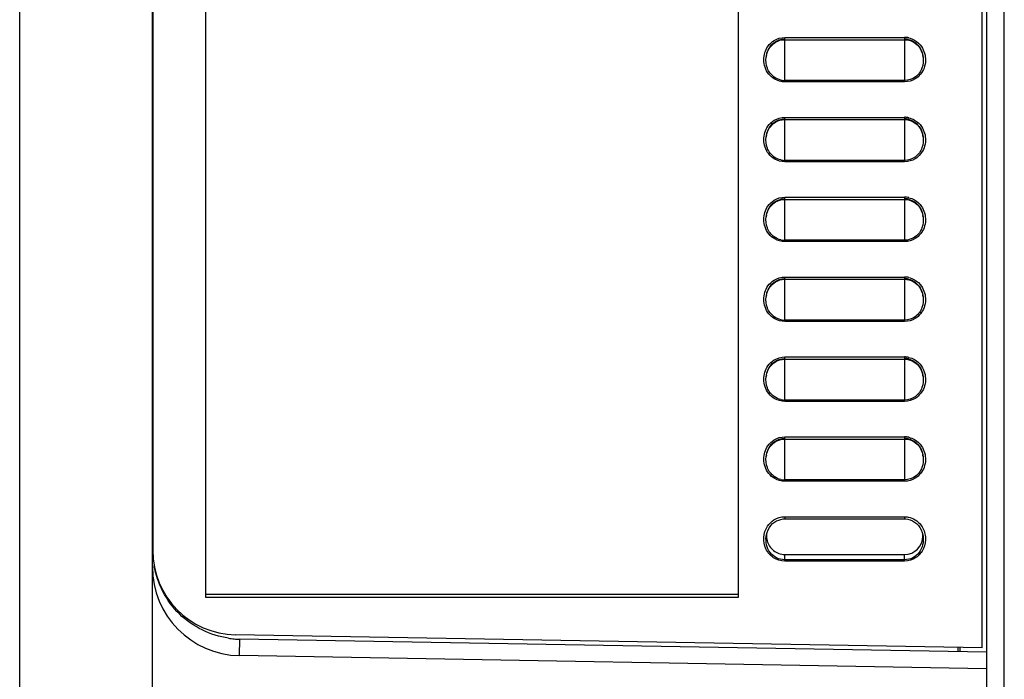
# Model space of a CAD drawing. Header units: millimetres. Extents: x 0 to 1400, y 0 to 1300.
# Tile 62 of 78: x 771 to 882, y 479 to 554. Entities that reach past the tile are written whole.
import ezdxf

# ---------------------------------------------------------------- set-up
doc = ezdxf.new("R2010")
doc.units = ezdxf.units.MM
doc.header["$LTSCALE"] = 84.740741
doc.layers.add('00_COMPONENTS', color=7, linetype='CONTINUOUS')

msp = doc.modelspace()

# ---------------------------------------------------------------- linework, layer by layer
at = {"layer": '00_COMPONENTS', "color": 7, "linetype": 'CONTINUOUS'}
for p, q in [((786.17, 851.36), (786.17, 493.83)), ((879.67, 482.86), (879.67, 851.36)), ((880.17, 851.36), (880.17, 361.36)), ((880.19, 434.11), (880.19, 851.36)), ((882.15, 434.07), (882.15, 851.36)), ((882.17, 433.06), (882.17, 851.36)), ((786.13, 361.36), (786.13, 731.36)), ((771.17, 362.15), (771.17, 729.08)), ((792.17, 488.52), (792.17, 598.86)), ((852.17, 598.86), (852.17, 488.52)), ((855.64, 550.36), (855.8, 550.58)), ((855.8, 550.58), (855.98, 550.78)), ((855.98, 550.78), (856.18, 550.96)), ((856.18, 550.96), (856.39, 551.1)), ((856.39, 551.1), (856.63, 551.22)), ((856.63, 551.22), (856.87, 551.31)), ((856.87, 551.31), (857.12, 551.36)), ((857.12, 551.36), (857.38, 551.38)), ((857.38, 551.38), (857.42, 551.38)), ((857.42, 551.38), (870.92, 551.38)), ((870.92, 551.38), (871.16, 551.37)), ((871.16, 551.37), (871.41, 551.32)), ((871.41, 551.32), (871.66, 551.24)), ((871.66, 551.24), (871.9, 551.13)), ((871.9, 551.13), (872.13, 550.98)), ((872.13, 550.98), (872.33, 550.81)), ((872.33, 550.81), (872.52, 550.61)), ((872.52, 550.61), (872.68, 550.38)), ((855.32, 549.42), (855.34, 549.57)), ((855.34, 549.57), (855.41, 549.85)), ((855.41, 549.85), (855.51, 550.11)), ((855.51, 550.11), (855.64, 550.36)), ((872.68, 550.38), (872.81, 550.13)), ((872.81, 550.13), (872.92, 549.86)), ((872.92, 549.86), (872.99, 549.57)), ((872.99, 549.57), (873.01, 549.42)), ((855.32, 549.42), (855.32, 549.43)), ((873.01, 549.43), (873.01, 549.42)), ((855.8, 541.58), (855.98, 541.78)), ((855.98, 541.78), (856.18, 541.96)), ((856.18, 541.96), (856.39, 542.1)), ((856.39, 542.1), (856.63, 542.22)), ((856.63, 542.22), (856.87, 542.31)), ((856.87, 542.31), (857.12, 542.36)), ((857.12, 542.36), (857.38, 542.38)), ((857.38, 542.38), (857.42, 542.38)), ((857.42, 542.38), (870.92, 542.38)), ((870.92, 542.38), (871.16, 542.37)), ((871.16, 542.37), (871.41, 542.32)), ((871.41, 542.32), (871.66, 542.24)), ((871.66, 542.24), (871.9, 542.13)), ((871.9, 542.13), (872.13, 541.98)), ((872.13, 541.98), (872.33, 541.81)), ((872.33, 541.81), (872.52, 541.61)), ((855.34, 540.57), (855.41, 540.85)), ((855.41, 540.85), (855.51, 541.11)), ((855.51, 541.11), (855.64, 541.36)), ((855.64, 541.36), (855.8, 541.58)), ((872.52, 541.61), (872.68, 541.38)), ((872.68, 541.38), (872.81, 541.13)), ((872.81, 541.13), (872.92, 540.86)), ((872.92, 540.86), (872.99, 540.57)), ((872.99, 540.57), (873.01, 540.42)), ((855.32, 540.42), (855.34, 540.57)), ((855.32, 540.42), (855.32, 540.43)), ((873.01, 540.43), (873.01, 540.42)), ((855.98, 532.78), (856.18, 532.96)), ((856.18, 532.96), (856.39, 533.1)), ((856.39, 533.1), (856.63, 533.22)), ((856.63, 533.22), (856.87, 533.31)), ((856.87, 533.31), (857.12, 533.36)), ((857.12, 533.36), (857.38, 533.38)), ((857.38, 533.38), (857.42, 533.38)), ((857.42, 533.38), (870.92, 533.38)), ((870.92, 533.38), (871.16, 533.37)), ((871.16, 533.37), (871.41, 533.32)), ((871.41, 533.32), (871.66, 533.24)), ((871.66, 533.24), (871.9, 533.13)), ((871.9, 533.13), (872.13, 532.98)), ((872.13, 532.98), (872.33, 532.81)), ((872.33, 532.81), (872.52, 532.61)), ((855.34, 531.57), (855.41, 531.85)), ((855.41, 531.85), (855.51, 532.11)), ((855.51, 532.11), (855.64, 532.36)), ((855.64, 532.36), (855.8, 532.58)), ((855.8, 532.58), (855.98, 532.78)), ((872.52, 532.61), (872.68, 532.38)), ((872.68, 532.38), (872.81, 532.13)), ((872.81, 532.13), (872.92, 531.86)), ((872.92, 531.86), (872.99, 531.57)), ((855.32, 531.42), (855.34, 531.57)), ((855.32, 531.42), (855.32, 531.43)), ((872.99, 531.57), (873.01, 531.42)), ((873.01, 531.43), (873.01, 531.42)), ((855.98, 523.78), (856.18, 523.96)), ((856.18, 523.96), (856.39, 524.1)), ((856.39, 524.1), (856.63, 524.22)), ((856.63, 524.22), (856.87, 524.31)), ((856.87, 524.31), (857.12, 524.36)), ((857.12, 524.36), (857.38, 524.38)), ((857.38, 524.38), (857.42, 524.38)), ((857.42, 524.38), (870.92, 524.38)), ((870.92, 524.38), (871.16, 524.37)), ((871.16, 524.37), (871.41, 524.32)), ((871.41, 524.32), (871.66, 524.24)), ((871.66, 524.24), (871.9, 524.13)), ((871.9, 524.13), (872.13, 523.98)), ((872.13, 523.98), (872.33, 523.81)), ((855.34, 522.57), (855.41, 522.85)), ((855.41, 522.85), (855.51, 523.11)), ((855.51, 523.11), (855.64, 523.36)), ((855.64, 523.36), (855.8, 523.58)), ((855.8, 523.58), (855.98, 523.78)), ((872.33, 523.81), (872.52, 523.61)), ((872.52, 523.61), (872.68, 523.38)), ((872.68, 523.38), (872.81, 523.13)), ((872.81, 523.13), (872.92, 522.86)), ((872.92, 522.86), (872.99, 522.57)), ((855.32, 522.42), (855.34, 522.57)), ((855.32, 522.42), (855.32, 522.43)), ((872.99, 522.57), (873.01, 522.42)), ((873.01, 522.43), (873.01, 522.42)), ((856.18, 514.96), (856.39, 515.1)), ((856.39, 515.1), (856.63, 515.22)), ((856.63, 515.22), (856.87, 515.31)), ((856.87, 515.31), (857.12, 515.36)), ((857.12, 515.36), (857.38, 515.38)), ((857.38, 515.38), (857.42, 515.38)), ((857.42, 515.38), (870.92, 515.38)), ((870.92, 515.38), (871.16, 515.37)), ((871.16, 515.37), (871.41, 515.32)), ((871.41, 515.32), (871.66, 515.24)), ((871.66, 515.24), (871.9, 515.13)), ((871.9, 515.13), (872.13, 514.98)), ((855.41, 513.85), (855.51, 514.11)), ((855.51, 514.11), (855.64, 514.36)), ((855.64, 514.36), (855.8, 514.58)), ((855.8, 514.58), (855.98, 514.78)), ((855.98, 514.78), (856.18, 514.96)), ((872.13, 514.98), (872.33, 514.81)), ((872.33, 514.81), (872.52, 514.61)), ((872.52, 514.61), (872.68, 514.38)), ((872.68, 514.38), (872.81, 514.13)), ((872.81, 514.13), (872.92, 513.86)), ((855.32, 513.42), (855.34, 513.57)), ((855.32, 513.42), (855.32, 513.43)), ((855.34, 513.57), (855.41, 513.85)), ((872.92, 513.86), (872.99, 513.57)), ((872.99, 513.57), (873.01, 513.42)), ((873.01, 513.43), (873.01, 513.42)), ((856.39, 506.1), (856.63, 506.22)), ((856.63, 506.22), (856.87, 506.31)), ((856.87, 506.31), (857.12, 506.36)), ((857.12, 506.36), (857.38, 506.38)), ((857.38, 506.38), (857.42, 506.38)), ((857.42, 506.38), (870.92, 506.38)), ((870.92, 506.38), (871.16, 506.37)), ((871.16, 506.37), (871.41, 506.32)), ((871.41, 506.32), (871.66, 506.24)), ((871.66, 506.24), (871.9, 506.13)), ((855.41, 504.85), (855.51, 505.11)), ((855.51, 505.11), (855.64, 505.36)), ((855.64, 505.36), (855.8, 505.58)), ((855.8, 505.58), (855.98, 505.78)), ((855.98, 505.78), (856.18, 505.96)), ((856.18, 505.96), (856.39, 506.1)), ((871.9, 506.13), (872.13, 505.98)), ((872.13, 505.98), (872.33, 505.81)), ((872.33, 505.81), (872.52, 505.61)), ((872.52, 505.61), (872.68, 505.38)), ((872.68, 505.38), (872.81, 505.13)), ((872.81, 505.13), (872.92, 504.86)), ((855.32, 504.42), (855.34, 504.57)), ((855.32, 504.42), (855.32, 504.43)), ((855.34, 504.57), (855.41, 504.85)), ((872.92, 504.86), (872.99, 504.57)), ((872.99, 504.57), (873.01, 504.42)), ((873.01, 504.43), (873.01, 504.42)), ((856.74, 497.26), (856.99, 497.33)), ((856.99, 497.33), (857.23, 497.38)), ((857.23, 497.38), (857.42, 497.38)), ((857.42, 497.38), (870.92, 497.38)), ((870.92, 497.38), (871.05, 497.38)), ((871.05, 497.38), (871.3, 497.35)), ((871.3, 497.35), (871.56, 497.28)), ((855.53, 496.15), (855.68, 496.41)), ((855.68, 496.41), (855.85, 496.64)), ((855.85, 496.64), (856.04, 496.85)), ((856.04, 496.85), (856.26, 497.02)), ((856.26, 497.02), (856.49, 497.16)), ((856.49, 497.16), (856.74, 497.26)), ((871.56, 497.28), (871.81, 497.17)), ((871.81, 497.17), (872.05, 497.03)), ((872.05, 497.03), (872.28, 496.86)), ((872.28, 496.86), (872.48, 496.65)), ((872.48, 496.65), (872.66, 496.41)), ((872.66, 496.41), (872.8, 496.15)), ((855.32, 495.42), (855.35, 495.58)), ((855.35, 495.58), (855.42, 495.87)), ((855.42, 495.87), (855.53, 496.15)), ((872.8, 496.15), (872.91, 495.87)), ((872.91, 495.87), (872.99, 495.58)), ((872.99, 495.58), (873.01, 495.42)), ((857.42, 493.38), (870.92, 493.38)), ((852.17, 488.86), (792.17, 488.86)), ((852.17, 488.52), (792.17, 488.52)), ((879.67, 482.86), (795.5, 484.33)), ((880.17, 482.36), (795.99, 483.83)), ((876.97, 482.42), (876.97, 482.91)), ((877.17, 482.91), (877.17, 482.42)), ((880.17, 480.51), (795.95, 481.98))]:
    msp.add_line(p, q, dxfattribs=at)
at = {"layer": '00_COMPONENTS', "color": 9, "linetype": 'CONTINUOUS'}
for p, q in [((857.42, 551.63), (870.92, 551.63)), ((857.42, 546.63), (857.42, 551.63)), ((870.92, 551.63), (870.92, 546.63)), ((870.92, 546.78), (857.42, 546.78)), ((870.92, 546.63), (857.42, 546.63)), ((857.42, 542.63), (870.92, 542.63)), ((857.42, 537.63), (857.42, 542.63)), ((870.92, 542.63), (870.92, 537.63)), ((870.92, 537.78), (857.42, 537.78)), ((870.92, 537.63), (857.42, 537.63)), ((857.42, 533.63), (870.92, 533.63)), ((857.42, 528.63), (857.42, 533.63)), ((870.92, 533.63), (870.92, 528.63)), ((870.92, 528.78), (857.42, 528.78)), ((870.92, 528.63), (857.42, 528.63)), ((857.42, 524.63), (870.92, 524.63)), ((857.42, 519.63), (857.42, 524.63)), ((870.92, 524.63), (870.92, 519.63)), ((870.92, 519.78), (857.42, 519.78)), ((870.92, 519.63), (857.42, 519.63)), ((857.42, 515.63), (870.92, 515.63)), ((857.42, 510.63), (857.42, 515.63)), ((870.92, 515.63), (870.92, 510.63)), ((870.92, 510.78), (857.42, 510.78)), ((870.92, 510.63), (857.42, 510.63)), ((857.42, 506.63), (870.92, 506.63)), ((857.42, 501.63), (857.42, 506.63)), ((870.92, 506.63), (870.92, 501.63)), ((870.92, 501.78), (857.42, 501.78)), ((870.92, 501.63), (857.42, 501.63)), ((857.42, 497.63), (870.92, 497.63)), ((857.42, 497.63), (857.42, 497.38)), ((870.92, 497.63), (870.92, 497.38)), ((855.32, 495.42), (855.32, 495.43)), ((873.01, 495.43), (873.01, 495.42)), ((857.42, 492.63), (857.42, 493.38)), ((870.92, 492.63), (870.92, 493.38)), ((870.92, 492.78), (857.42, 492.78)), ((870.92, 492.63), (857.42, 492.63)), ((795.95, 481.98), (795.99, 483.83))]:
    msp.add_line(p, q, dxfattribs=at)
for centre in [(870.92, 549.37), (870.92, 540.37), (870.92, 531.37), (870.92, 522.37), (870.92, 513.37), (870.92, 504.37)]:
    msp.add_arc(centre, 2.27, 77.9479, 89.9791, dxfattribs=at)
at = {"layer": '00_COMPONENTS', "color": 7, "linetype": 'CONTINUOUS'}
for centre, radius, start, end in [((870.92, 549.47), 1.99, 77.3579, 89.9779), ((858.14, 549.07), 2.84, 171.2062, 172.7473), ((858.14, 549.07), 2.84, 169.5308, 171.2062), ((870.22, 549.07), 2.81, 8.908, 10.598), ((870.19, 549.07), 2.84, 7.2038, 8.908), ((857.42, 548.85), 2.07, 257.8127, 269.982), ((870.92, 540.47), 1.99, 77.3579, 89.9779), ((858.14, 540.07), 2.84, 169.5308, 171.2062), ((870.22, 540.07), 2.81, 8.908, 10.598), ((858.14, 540.07), 2.84, 171.2062, 172.7473), ((870.19, 540.07), 2.84, 7.2038, 8.908), ((857.42, 539.85), 2.07, 257.8127, 269.982), ((870.92, 531.47), 1.99, 77.3579, 89.9779), ((858.14, 531.07), 2.84, 171.2062, 172.7473), ((858.14, 531.07), 2.84, 169.5308, 171.2062), ((870.22, 531.07), 2.81, 8.908, 10.598), ((870.19, 531.07), 2.84, 7.2038, 8.908), ((857.42, 530.85), 2.07, 257.8127, 269.982), ((870.92, 522.47), 1.99, 77.3579, 89.9779), ((858.14, 522.07), 2.84, 171.2062, 172.7473), ((858.14, 522.07), 2.84, 169.5308, 171.2062), ((870.22, 522.07), 2.81, 8.908, 10.598), ((870.19, 522.07), 2.84, 7.2038, 8.908), ((857.42, 521.85), 2.07, 257.8127, 269.982), ((870.92, 513.47), 1.99, 77.3579, 89.9779), ((858.14, 513.07), 2.84, 171.2062, 172.7473), ((858.14, 513.07), 2.84, 169.5308, 171.2062), ((870.22, 513.07), 2.81, 8.908, 10.598), ((870.19, 513.07), 2.84, 7.2038, 8.908), ((857.42, 512.85), 2.07, 257.8127, 269.982), ((870.92, 504.47), 1.99, 77.3579, 89.9779), ((858.14, 504.07), 2.84, 171.2062, 172.7473), ((858.14, 504.07), 2.84, 169.5308, 171.2062), ((870.22, 504.07), 2.81, 8.908, 10.598), ((870.19, 504.07), 2.84, 7.2038, 8.908), ((857.42, 503.85), 2.07, 257.8127, 269.982), ((870.92, 495.46), 2.08, 270, 360), ((870.98, 495.46), 2.01, 0.0077, 4.0414), ((795.67, 493.83), 9.5, 180, 269), ((796.13, 491.98), 10, 180, 269), ((796.18, 493.64), 9.81, 261.3649, 265.1272), ((796.16, 493.44), 9.61, 265.1273, 268.9925)]:
    msp.add_arc(centre, radius, start, end, dxfattribs=at)
at = {"layer": '00_COMPONENTS', "color": 9, "linetype": 'CONTINUOUS'}
for points in [[(855.17, 549.92), (855.25, 550.17), (855.37, 550.41), (855.52, 550.63)], [(855.52, 550.63), (855.7, 550.89), (855.95, 551.13), (856.23, 551.3)], [(856.23, 551.3), (856.58, 551.51), (857.01, 551.63), (857.42, 551.63)], [(871.39, 551.58), (871.62, 551.53), (871.85, 551.45), (872.06, 551.33)], [(872.06, 551.33), (872.36, 551.15), (872.64, 550.89), (872.83, 550.6)], [(872.83, 550.6), (873.14, 550.15), (873.3, 549.58), (873.28, 549.04)], [(855.19, 548.28), (855.01, 548.8), (855.01, 549.4), (855.17, 549.92)], [(873.28, 549.04), (873.27, 548.76), (873.22, 548.46), (873.12, 548.19)], [(856.29, 546.93), (855.78, 547.21), (855.37, 547.73), (855.19, 548.28)], [(873.12, 548.19), (872.93, 547.7), (872.57, 547.25), (872.13, 546.97)], [(857.42, 546.63), (857.03, 546.63), (856.63, 546.74), (856.29, 546.93)], [(872.13, 546.97), (871.77, 546.75), (871.34, 546.63), (870.92, 546.63)], [(855.52, 541.63), (855.7, 541.89), (855.95, 542.13), (856.23, 542.3)], [(856.23, 542.3), (856.58, 542.51), (857.01, 542.63), (857.42, 542.63)], [(871.39, 542.58), (871.62, 542.53), (871.85, 542.45), (872.06, 542.33)], [(872.06, 542.33), (872.36, 542.15), (872.64, 541.89), (872.83, 541.6)], [(855.19, 539.28), (855.01, 539.8), (855.01, 540.4), (855.17, 540.92)], [(855.17, 540.92), (855.25, 541.17), (855.37, 541.41), (855.52, 541.63)], [(872.83, 541.6), (873.14, 541.15), (873.3, 540.58), (873.28, 540.04)], [(873.28, 540.04), (873.27, 539.76), (873.22, 539.46), (873.12, 539.19)], [(856.29, 537.93), (855.78, 538.21), (855.37, 538.73), (855.19, 539.28)], [(873.12, 539.19), (872.93, 538.7), (872.57, 538.25), (872.13, 537.97)], [(857.42, 537.63), (857.03, 537.63), (856.63, 537.74), (856.29, 537.93)], [(872.13, 537.97), (871.77, 537.75), (871.34, 537.63), (870.92, 537.63)], [(855.52, 532.63), (855.7, 532.89), (855.95, 533.13), (856.23, 533.3)], [(856.23, 533.3), (856.58, 533.51), (857.01, 533.63), (857.42, 533.63)], [(871.39, 533.58), (871.62, 533.53), (871.85, 533.45), (872.06, 533.33)], [(872.06, 533.33), (872.36, 533.15), (872.64, 532.89), (872.83, 532.6)], [(855.19, 530.28), (855.01, 530.8), (855.01, 531.4), (855.17, 531.92)], [(855.17, 531.92), (855.25, 532.17), (855.37, 532.41), (855.52, 532.63)], [(872.83, 532.6), (873.14, 532.15), (873.3, 531.58), (873.28, 531.04)], [(873.28, 531.04), (873.27, 530.76), (873.22, 530.46), (873.12, 530.19)], [(856.29, 528.93), (855.78, 529.21), (855.37, 529.73), (855.19, 530.28)], [(873.12, 530.19), (872.93, 529.7), (872.57, 529.25), (872.13, 528.97)], [(857.42, 528.63), (857.03, 528.63), (856.63, 528.74), (856.29, 528.93)], [(872.13, 528.97), (871.77, 528.75), (871.34, 528.63), (870.92, 528.63)], [(855.52, 523.63), (855.7, 523.89), (855.95, 524.13), (856.23, 524.3)], [(856.23, 524.3), (856.58, 524.51), (857.01, 524.63), (857.42, 524.63)], [(871.39, 524.58), (871.62, 524.53), (871.85, 524.45), (872.06, 524.33)], [(872.06, 524.33), (872.36, 524.15), (872.64, 523.89), (872.83, 523.6)], [(855.19, 521.28), (855.01, 521.8), (855.01, 522.4), (855.17, 522.92)], [(855.17, 522.92), (855.25, 523.17), (855.37, 523.41), (855.52, 523.63)], [(872.83, 523.6), (873.14, 523.15), (873.3, 522.58), (873.28, 522.04)], [(873.28, 522.04), (873.27, 521.76), (873.22, 521.46), (873.12, 521.19)], [(856.29, 519.93), (855.78, 520.21), (855.37, 520.73), (855.19, 521.28)], [(873.12, 521.19), (872.93, 520.7), (872.57, 520.25), (872.13, 519.97)], [(857.42, 519.63), (857.03, 519.63), (856.63, 519.74), (856.29, 519.93)], [(872.13, 519.97), (871.77, 519.75), (871.34, 519.63), (870.92, 519.63)], [(855.52, 514.63), (855.7, 514.89), (855.95, 515.13), (856.23, 515.3)], [(856.23, 515.3), (856.58, 515.51), (857.01, 515.63), (857.42, 515.63)], [(871.39, 515.58), (871.62, 515.53), (871.85, 515.45), (872.06, 515.33)], [(872.06, 515.33), (872.36, 515.15), (872.64, 514.89), (872.83, 514.6)], [(855.17, 513.92), (855.25, 514.17), (855.37, 514.41), (855.52, 514.63)], [(872.83, 514.6), (873.14, 514.15), (873.3, 513.58), (873.28, 513.04)], [(855.19, 512.28), (855.01, 512.8), (855.01, 513.4), (855.17, 513.92)], [(873.28, 513.04), (873.27, 512.76), (873.22, 512.46), (873.12, 512.19)], [(856.29, 510.93), (855.78, 511.21), (855.37, 511.73), (855.19, 512.28)], [(873.12, 512.19), (872.93, 511.7), (872.57, 511.25), (872.13, 510.97)], [(857.42, 510.63), (857.03, 510.63), (856.63, 510.74), (856.29, 510.93)], [(872.13, 510.97), (871.77, 510.75), (871.34, 510.63), (870.92, 510.63)], [(855.52, 505.63), (855.7, 505.89), (855.95, 506.13), (856.23, 506.3)], [(856.23, 506.3), (856.58, 506.51), (857.01, 506.63), (857.42, 506.63)], [(871.39, 506.58), (871.62, 506.53), (871.85, 506.45), (872.06, 506.33)], [(872.06, 506.33), (872.36, 506.15), (872.64, 505.89), (872.83, 505.6)], [(855.17, 504.92), (855.25, 505.17), (855.37, 505.41), (855.52, 505.63)], [(872.83, 505.6), (873.14, 505.15), (873.3, 504.58), (873.28, 504.04)], [(855.19, 503.28), (855.01, 503.8), (855.01, 504.4), (855.17, 504.92)], [(873.28, 504.04), (873.27, 503.76), (873.22, 503.46), (873.12, 503.19)], [(856.29, 501.93), (855.78, 502.21), (855.37, 502.73), (855.19, 503.28)], [(873.12, 503.19), (872.93, 502.7), (872.57, 502.25), (872.13, 501.97)], [(857.42, 501.63), (857.03, 501.63), (856.63, 501.74), (856.29, 501.93)], [(872.13, 501.97), (871.77, 501.75), (871.34, 501.63), (870.92, 501.63)], [(856.2, 497.28), (856.56, 497.5), (857, 497.63), (857.42, 497.63)], [(870.92, 497.63), (871.06, 497.63), (871.2, 497.62), (871.34, 497.59)], [(871.34, 497.59), (871.61, 497.54), (871.88, 497.43), (872.12, 497.29)], [(872.12, 497.29), (872.39, 497.12), (872.63, 496.89), (872.81, 496.63)], [(855.47, 496.56), (855.66, 496.84), (855.91, 497.1), (856.2, 497.28)]]:
    msp.add_open_spline(points, degree=3, dxfattribs=at)
at = {"layer": '00_COMPONENTS', "color": 7, "linetype": 'CONTINUOUS'}
for points in [[(855.35, 549.58), (855.45, 550.14), (855.76, 550.72), (856.21, 551.06)], [(856.21, 551.06), (856.55, 551.31), (856.99, 551.46), (857.42, 551.46)], [(871.35, 551.41), (871.63, 551.35), (871.89, 551.23), (872.11, 551.06)], [(872.11, 551.06), (872.57, 550.72), (872.88, 550.15), (872.99, 549.59)], [(856.98, 546.83), (856.71, 546.88), (856.44, 547), (856.22, 547.16)], [(872.16, 547.19), (871.81, 546.93), (871.35, 546.78), (870.92, 546.78)], [(855.35, 540.58), (855.45, 541.14), (855.76, 541.72), (856.21, 542.06)], [(856.21, 542.06), (856.55, 542.31), (856.99, 542.46), (857.42, 542.46)], [(871.35, 542.41), (871.63, 542.35), (871.89, 542.23), (872.11, 542.06)], [(872.11, 542.06), (872.57, 541.72), (872.88, 541.15), (872.99, 540.59)], [(856.98, 537.83), (856.71, 537.88), (856.44, 538), (856.22, 538.16)], [(872.16, 538.19), (871.81, 537.93), (871.35, 537.78), (870.92, 537.78)], [(855.35, 531.58), (855.45, 532.14), (855.76, 532.72), (856.21, 533.06)], [(856.21, 533.06), (856.55, 533.31), (856.99, 533.46), (857.42, 533.46)], [(871.35, 533.41), (871.63, 533.35), (871.89, 533.23), (872.11, 533.06)], [(872.11, 533.06), (872.57, 532.72), (872.88, 532.15), (872.99, 531.59)], [(856.98, 528.83), (856.71, 528.88), (856.44, 529), (856.22, 529.16)], [(872.16, 529.19), (871.81, 528.93), (871.35, 528.78), (870.92, 528.78)], [(855.35, 522.58), (855.45, 523.14), (855.76, 523.72), (856.21, 524.06)], [(856.21, 524.06), (856.55, 524.31), (856.99, 524.46), (857.42, 524.46)], [(871.35, 524.41), (871.63, 524.35), (871.89, 524.23), (872.11, 524.06)], [(872.11, 524.06), (872.57, 523.72), (872.88, 523.15), (872.99, 522.59)], [(856.98, 519.83), (856.71, 519.88), (856.44, 520), (856.22, 520.16)], [(872.16, 520.19), (871.81, 519.93), (871.35, 519.78), (870.92, 519.78)], [(855.35, 513.58), (855.45, 514.14), (855.76, 514.72), (856.21, 515.06)], [(856.21, 515.06), (856.55, 515.31), (856.99, 515.46), (857.42, 515.46)], [(871.35, 515.41), (871.63, 515.35), (871.89, 515.23), (872.11, 515.06)], [(872.11, 515.06), (872.57, 514.72), (872.88, 514.15), (872.99, 513.59)], [(856.98, 510.83), (856.71, 510.88), (856.44, 511), (856.22, 511.16)], [(872.16, 511.19), (871.81, 510.93), (871.35, 510.78), (870.92, 510.78)], [(856.21, 506.06), (856.55, 506.31), (856.99, 506.46), (857.42, 506.46)], [(871.35, 506.41), (871.63, 506.35), (871.89, 506.23), (872.11, 506.06)], [(855.35, 504.58), (855.45, 505.14), (855.76, 505.72), (856.21, 506.06)], [(872.11, 506.06), (872.57, 505.72), (872.88, 505.15), (872.99, 504.59)], [(856.98, 501.83), (856.71, 501.88), (856.44, 502), (856.22, 502.16)], [(872.16, 502.19), (871.81, 501.93), (871.35, 501.78), (870.92, 501.78)], [(855.35, 495.6), (855.33, 495.37), (855.36, 495.14), (855.42, 494.92)]]:
    msp.add_open_spline(points, degree=3, dxfattribs=at)
for points, knots in [([(856.22, 547.16), (855.88, 547.41), (855.34, 548.13), (855.27, 549), (855.32, 549.42)], [0, 0, 0, 0, 0.499949, 1, 1, 1, 1]), ([(873.01, 549.42), (873.06, 549.01), (873, 548.15), (872.49, 547.44), (872.16, 547.19)], [0, 0, 0, 0, 0.500161, 1, 1, 1, 1]), ([(856.22, 538.16), (855.88, 538.41), (855.34, 539.13), (855.27, 540), (855.32, 540.42)], [0, 0, 0, 0, 0.499949, 1, 1, 1, 1]), ([(873.01, 540.42), (873.06, 540.01), (873, 539.15), (872.49, 538.44), (872.16, 538.19)], [0, 0, 0, 0, 0.500161, 1, 1, 1, 1]), ([(856.22, 529.16), (855.88, 529.41), (855.34, 530.13), (855.27, 531), (855.32, 531.42)], [0, 0, 0, 0, 0.499949, 1, 1, 1, 1]), ([(873.01, 531.42), (873.06, 531.01), (873, 530.15), (872.49, 529.44), (872.16, 529.19)], [0, 0, 0, 0, 0.500161, 1, 1, 1, 1]), ([(856.22, 520.16), (855.88, 520.41), (855.34, 521.13), (855.27, 522), (855.32, 522.42)], [0, 0, 0, 0, 0.499949, 1, 1, 1, 1]), ([(873.01, 522.42), (873.06, 522.01), (873, 521.15), (872.49, 520.44), (872.16, 520.19)], [0, 0, 0, 0, 0.500161, 1, 1, 1, 1]), ([(856.22, 511.16), (855.88, 511.41), (855.34, 512.13), (855.27, 513), (855.32, 513.42)], [0, 0, 0, 0, 0.499949, 1, 1, 1, 1]), ([(873.01, 513.42), (873.06, 513.01), (873, 512.15), (872.49, 511.44), (872.16, 511.19)], [0, 0, 0, 0, 0.500161, 1, 1, 1, 1]), ([(856.22, 502.16), (855.88, 502.41), (855.34, 503.13), (855.27, 504), (855.32, 504.42)], [0, 0, 0, 0, 0.499949, 1, 1, 1, 1]), ([(873.01, 504.42), (873.06, 504.01), (873, 503.15), (872.49, 502.44), (872.16, 502.19)], [0, 0, 0, 0, 0.500161, 1, 1, 1, 1]), ([(855.42, 494.92), (855.53, 494.49), (856.06, 493.69), (856.97, 493.38), (857.42, 493.38)], [0, 0, 0, 0, 0.500429, 1, 1, 1, 1]), ([(794.71, 483.94), (792.67, 484.25), (788.68, 486.17), (786.67, 490.12), (786.32, 492.14)], [0, 0, 0, 0, 0.500071, 1, 1, 1, 1])]:
    msp.add_open_spline(points, degree=3, knots=knots, dxfattribs=at)
at = {"layer": '00_COMPONENTS', "color": 9, "linetype": 'CONTINUOUS'}
for points, knots in [([(857.42, 492.63), (856.98, 492.63), (856.08, 492.9), (855.19, 493.96), (854.95, 495.31), (855.23, 496.19), (855.47, 496.56)], [0, 0, 0, 0, 0.249612, 0.499437, 0.749673, 1, 1, 1, 1]), ([(872.81, 496.63), (873.07, 496.26), (873.39, 495.38), (873.17, 494), (872.28, 492.91), (871.36, 492.63), (870.92, 492.63)], [0, 0, 0, 0, 0.250267, 0.500525, 0.750399, 1, 1, 1, 1]), ([(857.42, 492.78), (857.1, 492.78), (856.46, 492.93), (855.46, 493.76), (855.24, 494.8), (855.32, 495.42)], [0, 0, 0, 0, 0.252584, 0.505179, 1, 1, 1, 1]), ([(873.01, 495.42), (873.09, 494.8), (872.87, 493.76), (871.88, 492.93), (871.23, 492.78), (870.92, 492.78)], [0, 0, 0, 0, 0.494811, 0.747434, 1, 1, 1, 1])]:
    msp.add_open_spline(points, degree=3, knots=knots, dxfattribs=at)

doc.saveas('drawing.dxf')
